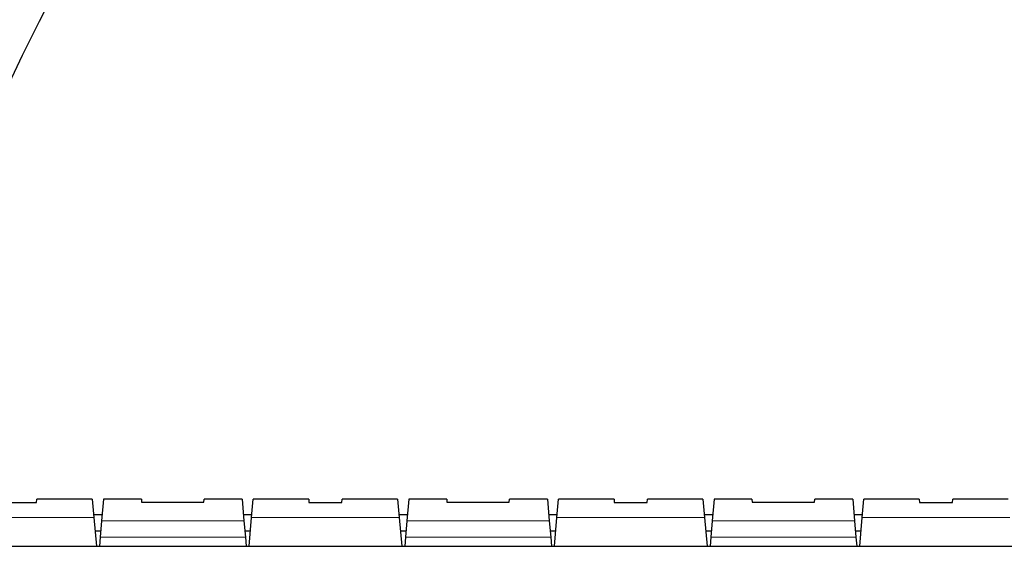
# Paper-space layout 'Sheet2' of a CAD drawing. Header units: millimetres. Extents: x 0 to 1118, y 0 to 864.
# Tile 33 of 79: x 166 to 208, y 686 to 708. Entities that reach past the tile are written whole.
import ezdxf

# ---------------------------------------------------------------- set-up
doc = ezdxf.new("R2010")
doc.units = ezdxf.units.MM
doc.linetypes.add('CENTERX2', pattern=[20.32, 12.7, -2.54, 2.54, -2.54])
doc.styles.add('SLDTEXTSTYLE0', font='TXT', dxfattribs={"width": 0.75})
doc.dimstyles.new('SLDDIMSTYLE7', dxfattribs={"dimtxt": 3.175, "dimasz": 3.302, "dimexe": 0, "dimexo": 0.0625, "dimgap": 0.79375, "dimtad": 0, "dimtih": 1, "dimtoh": 1, "dimdec": 1, "dimlfac": 4, "dimrnd": 1e-09, "dimzin": 12, "dimdsep": 46, "dimtxsty": 'SLDTEXTSTYLE0', "dimsah": 1, "dimcen": 0, "dimadec": 0, "dimazin": 3, "dimtfac": 1, "dimtdec": 3, "dimtofl": 0, "dimtmove": 0, "dimatfit": 3, "dimfxl": 1, "dimfrac": 2, "dimtolj": 1, "dimtzin": 12, "dimarcsym": 0})

# ---------------------------------------------------------------- blocks, each defined once
blk = doc.blocks.new('_D_20')
at = {"color": 7, "linetype": 'Continuous', "lineweight": 0}
for p, q in [((241.569, 764.227), (240.602, 764.227)), ((240.602, 764.227), (240.602, 759.187)), ((252.126, 764.227), (253.093, 764.227)), ((253.093, 764.227), (253.093, 759.187)), ((240.602, 759.187), (241.569, 759.187)), ((253.093, 759.187), (252.126, 759.187)), ((190.691, 742.605), (204.109, 756.022)), ((204.109, 756.022), (212.844, 756.022))]:
    blk.add_line(p, q, dxfattribs=at)
at = {"color": 7, "linetype": 'Continuous', "lineweight": 18}
blk.add_solid([(190.691, 742.605), (193.385, 744.58), (192.667, 745.299)], dxfattribs=at)
at = {"color": 7, "linetype": 'Continuous', "lineweight": 18, "char_height": 3.175, "attachment_point": 1, "style": 'SLDTEXTSTYLE0'}
for s, insert in [('R266.7', (226.507, 763.28)), ('10.50', (241.569, 763.28)), ('APPROXIMATE SWING LIMIT', (212.844, 757.595)), ('FOR TOUCH PANEL CONTROL', (210.459, 752.554))]:
    blk.add_mtext(s, dxfattribs=dict(at, insert=insert))

psp = doc.layouts.new('Sheet2')

# ---------------------------------------------------------------- linework, layer by layer
at = {"color": 7, "linetype": 'Continuous', "lineweight": 25}
for p, q in [((165.543524, 687.57701), (166.944984, 687.57701)), ((166.944984, 687.57701), (166.956743, 687.711406)), ((169.319277, 687.711406), (166.956743, 687.711406)), ((169.319277, 687.711406), (169.387561, 686.930919)), ((169.794231, 687.711406), (169.714368, 686.798562)), ((171.406765, 687.711406), (169.794231, 687.711406)), ((171.406765, 687.711406), (171.417355, 687.590364)), ((171.417355, 687.590364), (174.071153, 687.590364)), ((174.071153, 687.590364), (174.081743, 687.711406)), ((175.694277, 687.711406), (174.081743, 687.711406)), ((175.694277, 687.711406), (175.77414, 686.798562)), ((176.100947, 686.930919), (176.169231, 687.711406)), ((178.531765, 687.711406), (176.169231, 687.711406)), ((178.531765, 687.711406), (178.543524, 687.57701)), ((178.543524, 687.57701), (179.944984, 687.57701)), ((179.944984, 687.57701), (179.956743, 687.711406)), ((182.319277, 687.711406), (179.956743, 687.711406)), ((182.319277, 687.711406), (182.387561, 686.930919)), ((182.794231, 687.711406), (182.714368, 686.798562)), ((184.406765, 687.711406), (182.794231, 687.711406)), ((184.406765, 687.711406), (184.417355, 687.590364)), ((184.417355, 687.590364), (187.071153, 687.590364)), ((187.071153, 687.590364), (187.081743, 687.711406)), ((188.694277, 687.711406), (187.081743, 687.711406)), ((188.694277, 687.711406), (188.77414, 686.798562)), ((189.100947, 686.930919), (189.169231, 687.711406)), ((191.531765, 687.711406), (189.169231, 687.711406)), ((191.531765, 687.711406), (191.543524, 687.57701)), ((191.543524, 687.57701), (192.944984, 687.57701)), ((192.944984, 687.57701), (192.956743, 687.711406)), ((195.319277, 687.711406), (192.956743, 687.711406)), ((195.319277, 687.711406), (195.387561, 686.930919)), ((195.794231, 687.711406), (195.714368, 686.798562)), ((197.406765, 687.711406), (195.794231, 687.711406)), ((197.406765, 687.711406), (197.417355, 687.590364)), ((197.417355, 687.590364), (200.071153, 687.590364)), ((200.071153, 687.590364), (200.081743, 687.711406)), ((201.694277, 687.711406), (200.081743, 687.711406)), ((201.694277, 687.711406), (201.77414, 686.798562)), ((202.100947, 686.930919), (202.169231, 687.711406)), ((204.531765, 687.711406), (202.169231, 687.711406)), ((204.531765, 687.711406), (204.543524, 687.57701)), ((204.543524, 687.57701), (205.944984, 687.57701)), ((205.944984, 687.57701), (205.956743, 687.711406)), ((208.319277, 687.711406), (205.956743, 687.711406)), ((169.73627, 687.048906), (169.377238, 687.048906)), ((169.387561, 686.930919), (169.494254, 685.711406)), ((169.714368, 686.798562), (169.653196, 686.099365)), ((176.11127, 687.048906), (175.752238, 687.048906)), ((175.77414, 686.798562), (175.835312, 686.099365)), ((175.994254, 685.711406), (176.100947, 686.930919)), ((182.73627, 687.048906), (182.377238, 687.048906)), ((182.387561, 686.930919), (182.494254, 685.711406)), ((182.714368, 686.798562), (182.653196, 686.099365)), ((189.11127, 687.048906), (188.752238, 687.048906)), ((188.77414, 686.798562), (188.835312, 686.099365)), ((188.994254, 685.711406), (189.100947, 686.930919)), ((195.73627, 687.048906), (195.377238, 687.048906)), ((195.387561, 686.930919), (195.494254, 685.711406)), ((195.714368, 686.798562), (195.653196, 686.099365)), ((202.11127, 687.048906), (201.752238, 687.048906)), ((201.77414, 686.798562), (201.835312, 686.099365)), ((201.994254, 685.711406), (202.100947, 686.930919)), ((169.436293, 686.373906), (169.677215, 686.373906)), ((175.811293, 686.373906), (176.052215, 686.373906)), ((182.436293, 686.373906), (182.677215, 686.373906)), ((188.811293, 686.373906), (189.052215, 686.373906)), ((195.436293, 686.373906), (195.677215, 686.373906)), ((201.811293, 686.373906), (202.052215, 686.373906)), ((169.653196, 686.099365), (169.619254, 685.711406)), ((175.835312, 686.099365), (175.869254, 685.711406)), ((182.653196, 686.099365), (182.619254, 685.711406)), ((188.835312, 686.099365), (188.869254, 685.711406)), ((195.653196, 686.099365), (195.619254, 685.711406)), ((201.835312, 686.099365), (201.869254, 685.711406)), ((146.867731, 685.711406), (293.120777, 685.711406))]:
    psp.add_line(p, q, dxfattribs=at)
at = {"color": 7, "linetype": 'Continuous', "lineweight": 18}
for p, q in [((169.387561, 686.930919), (164.100282, 686.930919)), ((175.77414, 686.798562), (169.714368, 686.798562)), ((182.387561, 686.930919), (176.100947, 686.930919)), ((188.77414, 686.798562), (182.714368, 686.798562)), ((195.387561, 686.930919), (189.100947, 686.930919)), ((201.77414, 686.798562), (195.714368, 686.798562)), ((208.387561, 686.930919), (202.100947, 686.930919)), ((175.835312, 686.099365), (169.653196, 686.099365)), ((188.835312, 686.099365), (182.653196, 686.099365)), ((201.835312, 686.099365), (195.653196, 686.099365))]:
    psp.add_line(p, q, dxfattribs=at)
at = {"color": 7, "linetype": 'CENTERX2', "lineweight": 18}
psp.add_arc((143.545047, 695.458446), 66.675, 5.28075188, 81.19459756, dxfattribs=at)
at = {"color": 7, "linetype": 'Continuous', "lineweight": 25}
psp.add_arc((246.977038, 667.197511), 89.754167, 143.34149648, 165.25569243, dxfattribs=at)

# ---------------------------------------------------------------- dimensions: what is measured, and where the dimension line sits
at = {"color": 7, "linetype": 'Continuous', "lineweight": 18}
dim = psp.add_radius_dim(center=(143.545047, 695.458446), mpoint=(190.691391, 742.604791), text='<>\\PAPPROXIMATE SWING LIMIT\\PFOR TOUCH PANEL CONTROL', dimstyle='SLDDIMSTYLE7', dxfattribs=at)
dim.commit()
dim.dimension.update_dxf_attribs({"geometry": '_D_20', "text_midpoint": (240.283754, 756.66692), "dimtype": 164})

doc.saveas('drawing.dxf')
